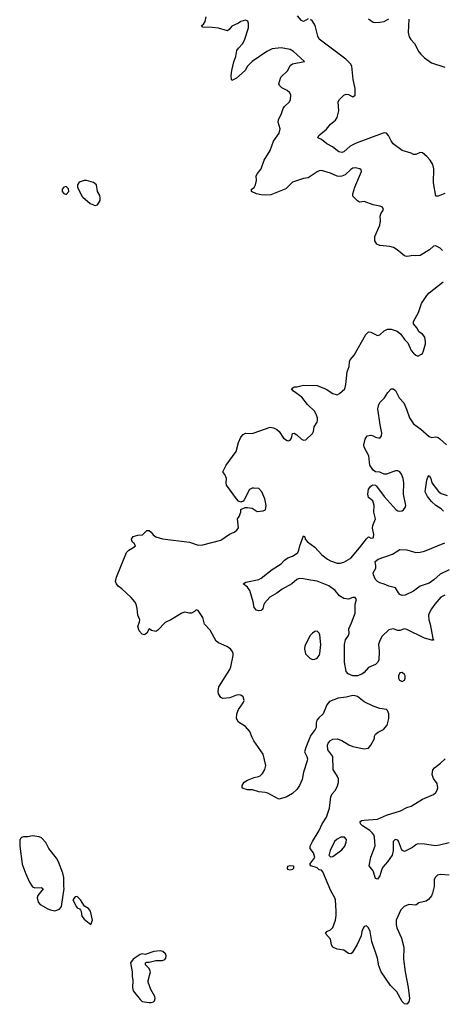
# Model space of a CAD drawing. Header units: inches. Extents: x 2143765 to 2212928, y 878963 to 1017374.
# Tile 82 of 256: x 2174436 to 2178208, y 927619 to 936403. Entities that reach past the tile are written whole.
import ezdxf

# ---------------------------------------------------------------- set-up
doc = ezdxf.new("R2010")
doc.units = ezdxf.units.IN
doc.header["$MEASUREMENT"] = 0
doc.layers.add('C1972', color=7, linetype='Continuous')
doc.layers.add('C1973', color=7, linetype='Continuous')

msp = doc.modelspace()

# ---------------------------------------------------------------- linework, layer by layer
at = {"layer": 'C1972', "color": 5}
for points, elevation in [([(2177024.8, 930000), (2176988.8, 929910), (2176977.1, 929870), (2176998.7, 929830), (2177003.6, 929810), (2177000.8, 929790), (2176970.3, 929690), (2176956.7, 929623.3), (2176933.7, 929570), (2176910, 929535.1), (2176870, 929499), (2176814.4, 929465.6), (2176750, 929448.7), (2176650, 929502), (2176626, 929510), (2176570, 929514), (2176513.6, 929533.6), (2176470, 929533.6), (2176430, 929543.7), (2176421.2, 929550), (2176420.7, 929570), (2176439.4, 929600.6), (2176470, 929619.5), (2176530, 929641.3), (2176568.7, 929650), (2176582, 929658), (2176602, 929678), (2176625.2, 929714.8), (2176632.7, 929750), (2176609.4, 929850), (2176524.7, 929970), (2176512, 930000)], 480), ([(2178270, 928772), (2178190, 928777), (2178164.7, 928770), (2178144, 928750), (2178136.3, 928730), (2178134, 928670), (2178121.1, 928610), (2178110, 928587), (2178085.4, 928554.6), (2178062.3, 928537.7), (2177996.8, 928523.2), (2177970, 928504), (2177910, 928509.5), (2177867.1, 928492.9), (2177837.3, 928462.7), (2177795.8, 928370), (2177795.2, 928330), (2177801.8, 928301.8), (2177843.7, 928210), (2177864.2, 928130), (2177862.3, 928022.3), (2177876, 927910), (2177904, 927770), (2177914.9, 927670), (2177910, 927642), (2177890, 927619), (2177870, 927624), (2177850, 927645.2), (2177802, 927730), (2177745.6, 927785.6), (2177662, 927910), (2177642.6, 927962.6), (2177628.8, 928030), (2177578, 928178), (2177563, 928270), (2177550, 928301.2), (2177530, 928319.3), (2177510, 928314), (2177501.4, 928298.6), (2177490.4, 928270), (2177483.1, 928230), (2177447.8, 928152.2), (2177402.5, 928077.5), (2177390.6, 928069.4), (2177370, 928072.7), (2177330, 928102.7), (2177270, 928109.6), (2177229.6, 928130), (2177219.6, 928150), (2177210, 928201.2), (2177165.1, 928250), (2177176, 928270), (2177210, 928284.2), (2177230, 928304.4), (2177253.5, 928370), (2177260.3, 928410), (2177260.9, 928450), (2177253.3, 928550), (2177247.3, 928570), (2177212.1, 928632.1), (2177142, 928802), (2177130, 928815.3), (2177110, 928818), (2177090, 928835.3), (2177034.6, 928854.6), (2177024, 928870), (2177069, 928930), (2177057.2, 928970), (2177029.2, 929010), (2177029.5, 929030), (2177048.3, 929070), (2177108.6, 929170), (2177136.4, 929230), (2177174.5, 929290), (2177199.8, 929370), (2177212.7, 929470), (2177223.7, 929496.3), (2177252.5, 929527.5), (2177270, 929558), (2177282, 929598), (2177280.5, 929630), (2177273.3, 929650), (2177234.7, 929714.7), (2177229.3, 929830), (2177185.1, 929890), (2177181.6, 929930), (2177189.6, 929950), (2177208.5, 929971.5), (2177230, 929983.1), (2177270, 929986.7), (2177310, 929972.7), (2177374.4, 929934.4), (2177410, 929919.5), (2177510, 929897), (2177550, 929904.9), (2177569.4, 929930), (2177601.2, 929990), (2177601.2, 930000)], 480), ([(2178270, 929059.1), (2178182, 929038), (2178145.9, 929034.1), (2178050, 929049.1), (2177990, 929051.7), (2177970, 929042.4), (2177941.2, 929018.8), (2177870, 928983.6), (2177852.5, 928992.5), (2177844.2, 929004.2), (2177815.8, 929075.8), (2177810, 929083.1), (2177788.4, 929090), (2177768.6, 929070), (2177770.2, 928990), (2177760.2, 928950), (2177717.7, 928890), (2177677.3, 928842.7), (2177663.7, 928816.3), (2177650, 928765.6), (2177630, 928735.1), (2177610, 928742), (2177590, 928809.3), (2177554.8, 928854.8), (2177568.6, 928931.4), (2177607.2, 929032.8), (2177602.4, 929110), (2177596.1, 929130), (2177583.1, 929150), (2177562, 929170), (2177496.4, 929210), (2177477.7, 929230), (2177473.6, 929250), (2177490, 929258.6), (2177510, 929262), (2177630, 929270.3), (2177710, 929306.3), (2177835.5, 929344.5), (2177890, 929373.4), (2177930, 929387.2), (2178030, 929449.2), (2178130, 929490.3), (2178151, 929510), (2178162.7, 929530), (2178166.6, 929550), (2178160.9, 929590), (2178130, 929632.3), (2178115.8, 929670), (2178122, 929710), (2178136.9, 929730), (2178191.8, 929770), (2178232.3, 929810)], 460)]:
    msp.add_lwpolyline(points, dxfattribs=dict(at, elevation=elevation))
for points, elevation in [([(2174550, 929122), (2174510, 929112.7), (2174470, 929112.3), (2174453, 929107), (2174442.8, 929097.2), (2174437.1, 929082.9), (2174435.8, 929030), (2174458.4, 928870), (2174487.8, 928787.8), (2174522.4, 928710), (2174550, 928667.7), (2174570, 928658), (2174630, 928661), (2174644.7, 928650), (2174598, 928590), (2174593, 928570), (2174600.7, 928530), (2174618.8, 928510), (2174686.8, 928470), (2174710, 928461.6), (2174750, 928453.4), (2174790, 928467.3), (2174809.4, 928490.6), (2174833.2, 928653.2), (2174828.7, 928671.3), (2174829, 928750), (2174821.2, 928790), (2174783.7, 928890), (2174763.3, 928923.3), (2174696.2, 929010), (2174670, 929062.7), (2174630, 929103.7), (2174610, 929111.8)], 520), ([(2177336, 929110), (2177302.8, 929110), (2177270, 929093.6), (2177246.7, 929070), (2177206.7, 928990), (2177196.9, 928956.9), (2177196, 928950), (2177210, 928936), (2177230, 928939.1), (2177310, 928998), (2177336.3, 929030), (2177350, 929064.7), (2177351.3, 929090)], 480), ([(2176850, 928815.3), (2176830, 928822), (2176825.2, 928830), (2176829.4, 928850), (2176850, 928858.8), (2176875.5, 928855.5), (2176881, 928850), (2176878.8, 928830), (2176870, 928821.2)], 480), ([(2174950, 928582), (2174930, 928578), (2174911.3, 928550), (2174942.8, 928490), (2174950, 928481), (2174971.1, 928471.1), (2174979.8, 928459.8), (2174986, 928446), (2174990, 928404.7), (2175010, 928378.8), (2175070, 928331), (2175086.6, 928370), (2175069, 928450), (2175050, 928473.2), (2175013.2, 928493.2), (2174979, 928550)], 520), ([(2175690, 928096.9), (2175632, 928090), (2175555.3, 928064.7), (2175530, 928068.7), (2175510, 928062), (2175450, 928022.7), (2175424.9, 927990), (2175440.7, 927910), (2175439.1, 927870), (2175444.9, 927830), (2175441.3, 927770), (2175450, 927738.8), (2175510, 927660.7), (2175530, 927643.8), (2175590, 927634), (2175610, 927634.4), (2175630, 927642), (2175638, 927650), (2175645.1, 927670), (2175642.9, 927690), (2175606, 927750), (2175583.1, 927816.9), (2175582, 927830), (2175602, 927910), (2175590, 927938), (2175558, 927970), (2175558, 927990), (2175570, 927996), (2175590, 927996), (2175650, 928010.7), (2175710, 928010.5), (2175730, 928019.1), (2175740.9, 928030), (2175744.5, 928050), (2175736.2, 928070), (2175712.7, 928090)], 520)]:
    msp.add_lwpolyline(points, close=True, dxfattribs=dict(at, elevation=elevation))
at = {"layer": 'C1973', "color": 5}
for points, elevation in [([(2178210, 934342.7), (2178190, 934364.5), (2178150, 934386.6), (2178130, 934382.7), (2178093.4, 934350), (2178010, 934299.3), (2177970, 934296), (2177950, 934299.5), (2177890, 934289.6), (2177870, 934297), (2177806, 934350), (2177771.3, 934371.3), (2177739.3, 934379.3), (2177649.6, 934389.6), (2177622, 934402), (2177604.5, 934430), (2177604.7, 934470), (2177650, 934571), (2177657.4, 934610), (2177653.6, 934650), (2177659.5, 934670), (2177682.7, 934710), (2177674, 934730), (2177650, 934739.5), (2177591.5, 934751.5), (2177510, 934781.2), (2177470, 934775.3), (2177450, 934788), (2177410, 934828.7), (2177409.4, 934850), (2177425.6, 934910), (2177485.2, 935050), (2177483.1, 935063.1), (2177472.5, 935072.5), (2177430, 935080.5), (2177410, 935077.4), (2177390, 935065.6), (2177339.5, 935020.5), (2177312.2, 935007.8), (2177290, 935003.8), (2177270, 935006.2), (2177210, 935033.7), (2177130, 935056.9), (2177110, 935053.3), (2177090, 935044.7), (2177010, 934991.3), (2176970, 934986.3), (2176870, 934953.7), (2176810, 934895.6), (2176678.7, 934841.3), (2176630, 934837), (2176590, 934841.2), (2176550, 934849.2), (2176505.2, 934870), (2176504, 934890), (2176530, 934906.8), (2176541.7, 934930), (2176548.1, 934968.1), (2176547.8, 935010), (2176556.9, 935030), (2176590, 935073), (2176618.4, 935150), (2176670, 935236.4), (2176701.3, 935318.7), (2176750.5, 935389.5), (2176759.8, 935430), (2176741.3, 935490), (2176745.4, 935510), (2176773.7, 935566.3), (2176788, 935612), (2176800.5, 935630), (2176844.2, 935670), (2176853.7, 935690), (2176855.4, 935730), (2176846, 935750), (2176822.9, 935770), (2176775.5, 935795.5), (2176755.1, 935815.1), (2176750, 935832), (2176767.8, 935890), (2176828.5, 935950), (2176850, 935994), (2176869.6, 936010), (2176978, 936030), (2176878.2, 936118.2), (2176850, 936137.4), (2176770, 936151.6), (2176690, 936141.7), (2176640.4, 936119.6), (2176510.3, 936030), (2176470.2, 935990), (2176447.3, 935950), (2176370, 935882), (2176330, 935862), (2176325.2, 935870), (2176323.9, 935903.9), (2176329.7, 935949.6), (2176346.2, 936026.2), (2176365.5, 936074.5), (2176373.1, 936126.9), (2176387.8, 936150), (2176426.2, 936190), (2176445.6, 936230), (2176476.8, 936330), (2176477.6, 936370), (2176472.3, 936390), (2176450, 936399.5), (2176410, 936387.3), (2176387.9, 936372.1), (2176330, 936345.6), (2176305.7, 936314.3), (2176290, 936302.9), (2176210, 936327.1), (2176153.9, 936333.9), (2176070, 936335.3), (2176059, 936350), (2176075.9, 936364.1), (2176090, 936386), (2176099.6, 936430)], 480), ([(2177010, 936410.7), (2176970, 936388.2), (2176950, 936394.7), (2176916.3, 936436.3)], 460), ([(2178230, 934852), (2178170, 934829.3), (2178150, 934829), (2178128, 934947.9), (2178131.9, 935071.9), (2178122.4, 935110), (2178100.4, 935150), (2178070, 935183), (2178030, 935215.1), (2178010, 935216.9), (2177970, 935200.7), (2177950, 935200.7), (2177930, 935213), (2177850, 935236.9), (2177770, 935295.1), (2177750, 935322.7), (2177726.6, 935370), (2177710, 935389.6), (2177690, 935392.9), (2177670, 935387), (2177437.4, 935302.6), (2177383.9, 935276.1), (2177330, 935225.1), (2177310, 935219.6), (2177283.6, 935223.6), (2177227.6, 935267.6), (2177176.3, 935296.3), (2177130, 935335.6), (2177095.3, 935350), (2177105.2, 935370), (2177174.7, 935425.3), (2177209.6, 935470), (2177253.5, 935506.5), (2177269.7, 935530), (2177283.5, 935590), (2177277.2, 935670), (2177289.2, 935690.8), (2177328.7, 935730), (2177350, 935738.8), (2177370, 935734.8), (2177410, 935716), (2177429.2, 935730.8), (2177431.1, 935788.9), (2177410.8, 935870), (2177400.4, 935990), (2177388.6, 936010), (2177347.4, 936050), (2177109.2, 936229.2), (2177096.8, 936256.8), (2177072.5, 936350), (2177050, 936390.7), (2177030, 936405.6)], 460), ([(2177547.7, 936410), (2177590, 936382.4), (2177610, 936378.4), (2177650, 936380.4), (2177690, 936388.5), (2177729.4, 936410)], 460), ([(2177908.5, 936408.5), (2177902.6, 936290), (2177911.1, 936251.1), (2177926, 936226), (2177958.7, 936190), (2177997.4, 936117.4), (2178014.7, 936094.7), (2178050, 936062), (2178110, 936017.6), (2178230, 935978.8)], 460), ([(2176512, 930000), (2176490, 930052.3), (2176450, 930098), (2176390, 930136), (2176371.8, 930170), (2176373.6, 930210), (2176387.3, 930250), (2176431.2, 930308.8), (2176439.5, 930330), (2176430, 930361.2), (2176410, 930377), (2176390, 930380.7), (2176370, 930378.4), (2176310, 930354.5), (2176250, 930346.6), (2176230, 930357.2), (2176209.5, 930390), (2176207.3, 930410), (2176214.5, 930450), (2176312.7, 930607.3), (2176321.1, 930630), (2176341.1, 930730), (2176340.5, 930750), (2176333, 930770), (2176316.9, 930790), (2176286, 930810), (2176210, 930842.8), (2176190, 930858), (2176136, 930956), (2176086.6, 931010), (2176071.8, 931070), (2176030, 931132.7), (2176010, 931139.3), (2175995.8, 931124.2), (2175970, 931108.4), (2175947.5, 931107.5), (2175910, 931118.7), (2175882.8, 931110), (2175786, 931050), (2175734.9, 931025.1), (2175670, 930957.2), (2175650, 930945.2), (2175613.2, 930953.2), (2175590, 930968), (2175570, 930928.7), (2175550, 930915.3), (2175530, 930922), (2175502.7, 930950), (2175489.5, 930989.5), (2175506, 931030), (2175509.2, 931050), (2175489.5, 931089.5), (2175485.6, 931150), (2175475.1, 931190), (2175464.2, 931210), (2175430, 931249.6), (2175346.6, 931326.6), (2175315.1, 931350), (2175299.3, 931370), (2175292.3, 931390), (2175299.3, 931430), (2175387.8, 931650), (2175409.8, 931670.2), (2175445.2, 931690), (2175469, 931710), (2175459, 931730), (2175442.8, 931742.8), (2175435.6, 931755.6), (2175433.6, 931770), (2175450, 931791.8), (2175490, 931804.9), (2175533, 931807), (2175570, 931846.8), (2175590, 931847.3), (2175610, 931830.8), (2175627.5, 931807.5), (2175650, 931790.4), (2175710, 931770.4), (2175950, 931742), (2176030, 931714.9), (2176070, 931718), (2176230, 931759.3), (2176307.6, 931812.4), (2176348.7, 931830), (2176375.3, 931850), (2176389.1, 931870.9), (2176381.2, 931950), (2176395.3, 931970), (2176408.7, 932010), (2176410, 932034), (2176448.4, 932051.6), (2176470, 932052), (2176510, 932044.7), (2176556, 932016), (2176610, 932020.7), (2176628.7, 932030), (2176635.1, 932070), (2176625.1, 932130), (2176598.4, 932190), (2176570, 932219.5), (2176524.1, 932224.1), (2176510, 932222.9), (2176487.4, 932212.6), (2176439.8, 932120.2), (2176430, 932108), (2176410, 932098), (2176390, 932108), (2176370, 932128.7), (2176280.7, 932250), (2176277.6, 932270), (2176281.6, 932310), (2176266.2, 932346.2), (2176249, 932370), (2176277.2, 932430), (2176368.9, 932551.1), (2176390, 932630.8), (2176410, 932679.1), (2176430, 932702), (2176450, 932713.4), (2176510, 932712.4), (2176530, 932716.4), (2176670, 932768.2), (2176701.6, 932761.6), (2176730, 932746.8), (2176750.8, 932730), (2176790, 932671), (2176822, 932650), (2176832.7, 932647.3), (2176850, 932651.3), (2176861.2, 932670), (2176869.4, 932710.6), (2176885.6, 932714.4), (2176910, 932699.1), (2176950, 932660.5), (2176970, 932650.6), (2176990, 932654), (2177050, 932711.3), (2177058, 932730), (2177062.7, 932770), (2177090, 932811.3), (2177095.1, 932830), (2177093.6, 932850), (2177078.7, 932890), (2177065.6, 932910), (2177003.7, 932970), (2176955.4, 933035.4), (2176879, 933090), (2176862, 933110), (2176877.2, 933122.8), (2176890, 933126.8), (2176910, 933127.3), (2176970, 933142.4), (2177090, 933138.4), (2177170, 933105.5), (2177230, 933067.7), (2177270, 933057.3), (2177290, 933066.8), (2177337.2, 933110), (2177346.6, 933150), (2177357.6, 933262.4), (2177375.1, 933310), (2177378, 933350), (2177386.6, 933370), (2177419.6, 933410), (2177525.6, 933594.4), (2177550, 933617.1), (2177570, 933616.4), (2177630, 933584.4), (2177650, 933590.6), (2177690, 933627.7), (2177717.5, 933642.5), (2177750, 933643), (2177803.4, 933623.4), (2177838.3, 933598.3), (2177870.6, 933550), (2177899.2, 933519.2), (2177930, 933451), (2177950, 933427.7), (2177970, 933410.8), (2177990, 933402.8), (2178021.5, 933418.5), (2178030, 933426), (2178040.7, 933450), (2178056.4, 933510), (2178059.1, 933530), (2178052.4, 933570), (2178030, 933596.2), (2177997.7, 933617.7), (2177983, 933650), (2177951.5, 933690), (2177949.7, 933710), (2177994, 933790), (2178022.9, 933870), (2178070, 933944), (2178090, 933964.9), (2178216, 934064)], 480), ([(2178230, 931269.6), (2178194.9, 931250), (2178141.6, 931190), (2178111.5, 931148.5), (2178090, 931108.7), (2178085.7, 931090), (2178086.5, 931050), (2178098.3, 931010), (2178122.4, 930882.4), (2178130, 930868), (2178113.7, 930866.3), (2178050, 930884.4), (2177890, 930963.5), (2177870, 930967.8), (2177830, 930954.7), (2177810, 930953.7), (2177770, 930969.6), (2177730, 930959.6), (2177670, 930902.7), (2177650, 930865.2), (2177639.6, 930830), (2177642.8, 930770), (2177639.7, 930690), (2177630, 930668), (2177610, 930651.2), (2177550, 930623.6), (2177510, 930579.5), (2177490, 930565.6), (2177450, 930548), (2177410, 930549.7), (2177368.5, 930568.4), (2177348.7, 930588.7), (2177335.5, 930670), (2177333.3, 930830), (2177342.4, 930870), (2177369.8, 930910), (2177376, 930930), (2177372.8, 930970), (2177397.6, 931022.4), (2177428.9, 931110), (2177431.1, 931188.9), (2177442.7, 931230), (2177430, 931249), (2177410, 931249.4), (2177370, 931234.3), (2177330, 931238), (2177290, 931261.7), (2177251.2, 931311.2), (2177193.7, 931353.7), (2177090, 931393.5), (2177030, 931401.5), (2176970, 931415.9), (2176930, 931416.8), (2176910, 931408.2), (2176863.8, 931370), (2176778.4, 931321.6), (2176730, 931286.3), (2176668.8, 931251.2), (2176621.1, 931198.9), (2176613.8, 931186.2), (2176606, 931150), (2176599, 931141), (2176590, 931132), (2176570, 931128.7), (2176550, 931135.6), (2176530, 931159), (2176519.5, 931210), (2176489.5, 931310), (2176470, 931339.3), (2176429.2, 931370.8), (2176454, 931386), (2176569.7, 931410.3), (2176590, 931420.5), (2176690, 931498.4), (2176770, 931547.7), (2176799.5, 931580.5), (2176830, 931600.7), (2176870, 931615.8), (2176902.8, 931637.2), (2176916.9, 931650), (2176928.2, 931670), (2176936.9, 931710), (2176970, 931798), (2176982, 931790), (2176984.7, 931770), (2177005.1, 931745.1), (2177070, 931698.7), (2177132, 931630), (2177182.4, 931590), (2177210, 931574.3), (2177270, 931555.5), (2177295.1, 931555.1), (2177330, 931563.8), (2177390, 931598.9), (2177468.8, 931690), (2177530, 931773), (2177550, 931790.7), (2177570, 931778.8), (2177590, 931781), (2177594, 931790), (2177596.3, 931810), (2177585.7, 931865.7), (2177587.3, 931890), (2177611, 931950), (2177595.8, 932010), (2177599.6, 932070), (2177586.6, 932110), (2177550, 932139.3), (2177543.1, 932170), (2177550, 932214.8), (2177570, 932242), (2177587.6, 932252.4), (2177610, 932250.7), (2177620.9, 932240.9), (2177688.7, 932150), (2177797.3, 932030), (2177810, 932020.5), (2177830, 932017.1), (2177850, 932021.6), (2177862.7, 932030), (2177875.1, 932050), (2177880.7, 932070), (2177860.7, 932170), (2177862.9, 932270), (2177859.3, 932310), (2177843.5, 932350), (2177829.8, 932369.8), (2177810, 932378.5), (2177790, 932378.5), (2177710, 932348.3), (2177690, 932348), (2177650, 932365.1), (2177610, 932369.5), (2177590, 932382.9), (2177561.3, 932430), (2177552.2, 932512.2), (2177509.5, 932590), (2177506.6, 932610), (2177519.3, 932660.7), (2177538, 932690), (2177570, 932696), (2177590, 932690.8), (2177610, 932677.3), (2177649.2, 932670.8), (2177666, 932690), (2177666.6, 932713.4), (2177651.9, 932788.1), (2177633.2, 932930), (2177641.2, 932970), (2177653.2, 932990), (2177693.2, 933030), (2177722.4, 933077.6), (2177750, 933110.7), (2177770, 933110.6), (2177790, 933096.3), (2177822, 933030), (2177864.1, 932984.1), (2177889.4, 932929.4), (2177915.5, 932850), (2177950, 932797.1), (2178016.3, 932750), (2178090, 932684.4), (2178110, 932676.1), (2178150, 932680.2), (2178170, 932676.5), (2178185.1, 932665.1), (2178244.9, 932610)], 460), ([(2178217, 932017.1), (2178198, 932038), (2178148.6, 932070), (2178110, 932104.2), (2178076.9, 932150), (2178056, 932190), (2178070, 932294), (2178078, 932322), (2178090, 932338), (2178106, 932310), (2178114, 932270), (2178172.5, 932192.5), (2178197.6, 932177.6), (2178250, 932159.5)], 440), ([(2178270, 931496), (2178190, 931455.2), (2178133.4, 931406.6), (2178090, 931377.4), (2178010.7, 931349.3), (2177950, 931305.1), (2177876, 931270), (2177850, 931267.6), (2177830, 931276), (2177816, 931290), (2177790, 931333.2), (2177730, 931349.4), (2177688.7, 931368.7), (2177650, 931380.3), (2177630, 931389.8), (2177610, 931408.7), (2177593.8, 931450), (2177591.9, 931468.1), (2177614, 931510), (2177615.6, 931530), (2177609.8, 931570), (2177636, 931590), (2177763.7, 931636.3), (2177830, 931678), (2177890, 931674), (2177970, 931650.3), (2178010, 931652.8), (2178050, 931661.3), (2178230, 931736.8)], 440), ([(2177601.2, 930000), (2177601.2, 930010), (2177612.1, 930027.9), (2177634.2, 930045.8), (2177684, 930070), (2177715.1, 930110), (2177729.3, 930170), (2177729.2, 930210), (2177719.3, 930239.3), (2177709.1, 930249.1), (2177650, 930257), (2177590, 930278.5), (2177510, 930316.8), (2177450, 930364), (2177430, 930372.1), (2177410, 930373.3), (2177350, 930358.3), (2177278, 930350), (2177200.9, 930319.1), (2177176.3, 930290), (2177145.5, 930210), (2177105.1, 930174.9), (2177087.3, 930152.7), (2177081.3, 930130), (2177080.7, 930090), (2177074, 930070), (2177029.1, 930010.9), (2177024.8, 930000)], 480)]:
    msp.add_lwpolyline(points, dxfattribs=dict(at, elevation=elevation))
for points, elevation in [([(2174850, 934915.3), (2174830, 934908.7), (2174816, 934890), (2174816, 934870), (2174830, 934851.3), (2174850, 934844.7), (2174875.3, 934870), (2174872.9, 934892.9)], 520), ([(2175030.9, 934969.1), (2175010, 934969), (2174966, 934954), (2174951.3, 934930), (2174951.3, 934910), (2174991, 934830), (2174998.8, 934818.8), (2175064.5, 934764.5), (2175110, 934744.7), (2175130, 934751.3), (2175152.7, 934790), (2175155.1, 934810), (2175150, 934835.3), (2175129, 934870), (2175121.2, 934930), (2175095.3, 934950)], 520), ([(2177090, 930949), (2177070, 930945.2), (2177048.5, 930931.5), (2177027.3, 930910), (2176982, 930818), (2176976.3, 930790), (2176986.6, 930746.6), (2177026.2, 930706.2), (2177050, 930696.3), (2177070, 930698), (2177090, 930707.7), (2177107.3, 930730), (2177115.1, 930750), (2177122.4, 930830), (2177114.8, 930914.8), (2177109, 930930)], 480), ([(2177850, 930579), (2177830, 930575.3), (2177816, 930550), (2177816, 930530), (2177824.7, 930510), (2177850, 930498), (2177870, 930512), (2177877.2, 930530), (2177876, 930550), (2177870, 930562)], 480)]:
    msp.add_lwpolyline(points, close=True, dxfattribs=dict(at, elevation=elevation))

doc.saveas('drawing.dxf')
